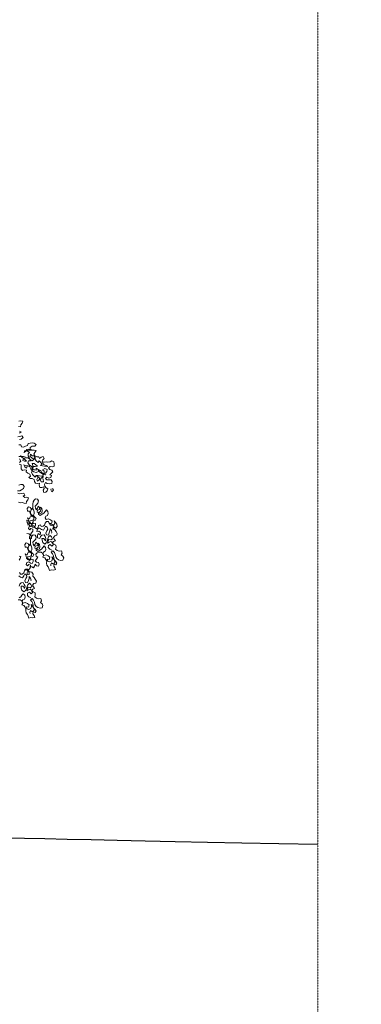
# Model space of a CAD drawing. Header units: millimetres. Extents: x -409347 to -76892, y 286088 to 1850972.
# Tile 162 of 256: x -185586 to -169336, y 541294 to 588077. Entities that reach past the tile are written whole.
import ezdxf

# ---------------------------------------------------------------- set-up
doc = ezdxf.new("R2010")
doc.units = ezdxf.units.MM
doc.linetypes.add('DGN Style 2', pattern=[3.08948, 1.853688, -1.235792])
for name, color, linetype, lineweight in [('a_drzewa', 7, 'Continuous', 0), ('A_P_WAND_BET_A_X', 25, 'Continuous', 0), ('A_P_WAND_BET_V_X', 131, 'DGN Style 2', 0), ('A_P_WAND_BET_X_X', 251, 'Continuous', 30)]:
    doc.layers.add(name, color=color, linetype=linetype, lineweight=lineweight)

msp = doc.modelspace()

# ---------------------------------------------------------------- linework, layer by layer
at = {"layer": 'a_drzewa', "ltscale": 1024}
for p, q in [((-185530, 569019), (-185620, 569002)), ((-185439, 568994), (-185530, 569019)), ((-185530, 568821), (-185472, 568903)), ((-185472, 568903), (-185439, 568994)), ((-185645, 568747), (-185554, 568730)), ((-185599, 568531), (-185517, 568490)), ((-185517, 568490), (-185591, 568424)), ((-185554, 568730), (-185530, 568821)), ((-185673, 568259), (-185574, 568267)), ((-185508, 568144), (-185599, 568135)), ((-185574, 568267), (-185483, 568300)), ((-185426, 568218), (-185508, 568144)), ((-185483, 568300), (-185426, 568218)), ((-185187, 567938), (-185080, 567963)), ((-185080, 567963), (-184989, 567971)), ((-184989, 567971), (-184890, 567955)), ((-184890, 567955), (-184808, 567897)), ((-185623, 567880), (-185524, 567872)), ((-185524, 567872), (-185491, 567781)), ((-185491, 567781), (-185401, 567765)), ((-185401, 567765), (-185302, 567806)), ((-185343, 567592), (-185376, 567502)), ((-185376, 567502), (-185359, 567592)), ((-185359, 567592), (-185269, 567609)), ((-185236, 567584), (-185343, 567592)), ((-185293, 567576), (-185318, 567543)), ((-185302, 567806), (-185220, 567848)), ((-185252, 567658), (-185293, 567576)), ((-185269, 567609), (-185170, 567625)), ((-185145, 567666), (-185252, 567658)), ((-185112, 567518), (-185236, 567584)), ((-185220, 567848), (-185187, 567938)), ((-185186, 567444), (-185112, 567518)), ((-185170, 567625), (-185046, 567625)), ((-185046, 567625), (-185145, 567666)), ((-185079, 567757), (-185088, 567666)), ((-185088, 567666), (-185005, 567625)), ((-184997, 567815), (-185079, 567757)), ((-185005, 567625), (-184890, 567626)), ((-184865, 567815), (-184997, 567815)), ((-184857, 567510), (-184914, 567436)), ((-184890, 567626), (-184799, 567601)), ((-184808, 567897), (-184865, 567815)), ((-184799, 567601), (-184857, 567510)), ((-185623, 567328), (-185516, 567328)), ((-185524, 567098), (-185598, 567040)), ((-185590, 567213), (-185524, 567098)), ((-185441, 567320), (-185557, 567361)), ((-185557, 567361), (-185425, 567246)), ((-185516, 567328), (-185408, 567320)), ((-185310, 567287), (-185441, 567320)), ((-185441, 567139), (-185400, 567222)), ((-185359, 567098), (-185441, 567139)), ((-185425, 567246), (-185334, 567172)), ((-185408, 567320), (-185310, 567287)), ((-185400, 567222), (-185293, 567263)), ((-185268, 567106), (-185359, 567098)), ((-185334, 567172), (-185268, 567106)), ((-185293, 567263), (-185194, 567255)), ((-185194, 567255), (-185112, 567205)), ((-185169, 567115), (-185194, 567024)), ((-185194, 567024), (-185128, 566925)), ((-185178, 567353), (-185186, 567444)), ((-185137, 567271), (-185178, 567353)), ((-185071, 567123), (-185169, 567115)), ((-185079, 567172), (-185137, 567271)), ((-185112, 567205), (-185071, 567123)), ((-185063, 567428), (-185079, 567329)), ((-185079, 567329), (-185013, 567263)), ((-184997, 567115), (-185079, 567172)), ((-184989, 567354), (-185063, 567428)), ((-185013, 567263), (-184931, 567197)), ((-184906, 567173), (-184997, 567115)), ((-184898, 567362), (-184989, 567354)), ((-184931, 567197), (-184865, 567271)), ((-184914, 567436), (-184865, 567354)), ((-184865, 567271), (-184906, 567173)), ((-184848, 567280), (-184898, 567362)), ((-184865, 567354), (-184766, 567313)), ((-184848, 567181), (-184848, 567280)), ((-184791, 567099), (-184848, 567181)), ((-184708, 567041), (-184791, 567099)), ((-184766, 567313), (-184667, 567313)), ((-184659, 567123), (-184708, 567041)), ((-184667, 567313), (-184643, 567222)), ((-184593, 567058), (-184659, 567123)), ((-184643, 567222), (-184568, 567288)), ((-184519, 566959), (-184593, 567058)), ((-184568, 567288), (-184470, 567321)), ((-184486, 567165), (-184519, 567074)), ((-184519, 567074), (-184420, 567049)), ((-184420, 567231), (-184486, 567165)), ((-184478, 567041), (-184445, 566942)), ((-184470, 567321), (-184420, 567231)), ((-184420, 567049), (-184329, 567074)), ((-184329, 567074), (-184239, 567050)), ((-184239, 567050), (-184140, 567066)), ((-184140, 567066), (-184049, 567116)), ((-184049, 567116), (-183967, 567075)), ((-183967, 567075), (-183942, 566968)), ((-185507, 566933), (-185606, 566958)), ((-185515, 566843), (-185507, 566933)), ((-185515, 566744), (-185515, 566843)), ((-185457, 566653), (-185515, 566744)), ((-185375, 566694), (-185457, 566653)), ((-185301, 566900), (-185392, 566925)), ((-185392, 566925), (-185334, 566826)), ((-185268, 566678), (-185375, 566694)), ((-185334, 566826), (-185260, 566769)), ((-185202, 566884), (-185301, 566900)), ((-185276, 566588), (-185268, 566678)), ((-185194, 566530), (-185276, 566588)), ((-185260, 566769), (-185227, 566859)), ((-185227, 566859), (-185136, 566876)), ((-185095, 566826), (-185202, 566884)), ((-185136, 566876), (-185037, 566859)), ((-185128, 566925), (-185029, 566851)), ((-185062, 566736), (-185095, 566826)), ((-184988, 566637), (-185062, 566736)), ((-185037, 566859), (-184988, 566769)), ((-185029, 566851), (-184947, 566794)), ((-184980, 566678), (-185029, 566579)), ((-185029, 566579), (-184971, 566472)), ((-184955, 566901), (-184988, 566991)), ((-184988, 566991), (-184898, 566983)), ((-184988, 566769), (-184980, 566678)), ((-184905, 566588), (-184988, 566637)), ((-184947, 566843), (-184971, 566752)), ((-184971, 566752), (-184897, 566687)), ((-184947, 566794), (-184955, 566901)), ((-184848, 566843), (-184947, 566843)), ((-184807, 566563), (-184905, 566588)), ((-184898, 566983), (-184815, 566934)), ((-184897, 566687), (-184807, 566670)), ((-184733, 566868), (-184848, 566843)), ((-184815, 566934), (-184733, 566868)), ((-184807, 566670), (-184799, 566769)), ((-184691, 566605), (-184807, 566563)), ((-184799, 566769), (-184708, 566703)), ((-184708, 566703), (-184691, 566605)), ((-184584, 566654), (-184675, 566695)), ((-184675, 566695), (-184642, 566596)), ((-184642, 566596), (-184535, 566514)), ((-184593, 566901), (-184519, 566959)), ((-184412, 566868), (-184593, 566901)), ((-184551, 566563), (-184584, 566654)), ((-184461, 566522), (-184551, 566563)), ((-184494, 566695), (-184387, 566753)), ((-184428, 566621), (-184494, 566695)), ((-184445, 566942), (-184329, 566893)), ((-184428, 566514), (-184428, 566621)), ((-184239, 566852), (-184412, 566868)), ((-184387, 566753), (-184271, 566712)), ((-184296, 566613), (-184354, 566531)), ((-184329, 566893), (-184239, 566852)), ((-184271, 566712), (-184296, 566613)), ((-184140, 566844), (-184214, 566786)), ((-184214, 566786), (-184148, 566704)), ((-184148, 566704), (-184057, 566679)), ((-184041, 566836), (-184140, 566844)), ((-184016, 566597), (-184082, 566514)), ((-184057, 566679), (-184016, 566597)), ((-183942, 566869), (-184041, 566836)), ((-183942, 566968), (-183942, 566869)), ((-185095, 566481), (-185194, 566530)), ((-185152, 566332), (-185070, 566390)), ((-185078, 566275), (-185152, 566332)), ((-185070, 566390), (-185095, 566481)), ((-184988, 566283), (-185078, 566275)), ((-184897, 566234), (-184988, 566283)), ((-184971, 566472), (-184905, 566407)), ((-184905, 566407), (-184848, 566333)), ((-184880, 566135), (-184897, 566234)), ((-184831, 566053), (-184880, 566135)), ((-184848, 566333), (-184806, 566415)), ((-184806, 566415), (-184716, 566423)), ((-184716, 566366), (-184798, 566415)), ((-184798, 566415), (-184650, 566407)), ((-184724, 566324), (-184773, 566234)), ((-184773, 566234), (-184732, 566143)), ((-184732, 566143), (-184666, 566209)), ((-184716, 566423), (-184724, 566324)), ((-184642, 566300), (-184716, 566366)), ((-184666, 566209), (-184642, 566300)), ((-184650, 566407), (-184535, 566382)), ((-184543, 566308), (-184609, 566234)), ((-184609, 566234), (-184559, 566119)), ((-184559, 566119), (-184452, 566119)), ((-184436, 566349), (-184543, 566308)), ((-184535, 566514), (-184452, 566465)), ((-184535, 566382), (-184436, 566349)), ((-184518, 566333), (-184477, 566424)), ((-184469, 566242), (-184518, 566333)), ((-184477, 566424), (-184428, 566514)), ((-184452, 566119), (-184469, 566242)), ((-184354, 566531), (-184461, 566522)), ((-184452, 566465), (-184362, 566457)), ((-184353, 566094), (-184403, 565995)), ((-184362, 566457), (-184345, 566473)), ((-184288, 566341), (-184353, 566275)), ((-184353, 566275), (-184287, 566210)), ((-184271, 566045), (-184353, 566094)), ((-184205, 566292), (-184288, 566341)), ((-184287, 566210), (-184180, 566218)), ((-184106, 566325), (-184205, 566292)), ((-184180, 566218), (-184082, 566210)), ((-184082, 566514), (-184156, 566457)), ((-184156, 566457), (-184074, 566416)), ((-184074, 566416), (-184106, 566325)), ((-184082, 566210), (-184040, 566127)), ((-184040, 566127), (-184057, 566037)), ((-185682, 565689), (-185575, 565689)), ((-185534, 565994), (-185625, 565961)), ((-185575, 565689), (-185493, 565731)), ((-185443, 565986), (-185534, 565994)), ((-185493, 565731), (-185410, 565805)), ((-185369, 565895), (-185443, 565986)), ((-185410, 565805), (-185369, 565895)), ((-184740, 566044), (-184831, 566053)), ((-184650, 566061), (-184740, 566044)), ((-184658, 565962), (-184650, 566061)), ((-184633, 565855), (-184658, 565962)), ((-184534, 565855), (-184633, 565855)), ((-184444, 565888), (-184534, 565855)), ((-184476, 565715), (-184427, 565798)), ((-184443, 565617), (-184476, 565715)), ((-184427, 565798), (-184444, 565888)), ((-184336, 565625), (-184443, 565617)), ((-184403, 565995), (-184394, 565905)), ((-184394, 565905), (-184328, 565839)), ((-184271, 565691), (-184336, 565625)), ((-184328, 565839), (-184254, 565781)), ((-184172, 566020), (-184271, 566045)), ((-184254, 565781), (-184271, 565691)), ((-184057, 566037), (-184172, 566020)), ((-184106, 565732), (-184081, 565790)), ((-184056, 565642), (-184106, 565732)), ((-183974, 565724), (-184056, 565642)), ((-184032, 565798), (-183974, 565724)), ((-185575, 565549), (-185674, 565582)), ((-185649, 565154), (-185550, 565121)), ((-185484, 565566), (-185575, 565549)), ((-185394, 565574), (-185484, 565566)), ((-185418, 565434), (-185344, 565492)), ((-185344, 565368), (-185418, 565434)), ((-185344, 565492), (-185394, 565574)), ((-185253, 565385), (-185344, 565368)), ((-185278, 565097), (-185253, 565187)), ((-185163, 565360), (-185253, 565385)), ((-185253, 565187), (-185196, 565270)), ((-185196, 565270), (-185163, 565360)), ((-184966, 565062), (-184945, 565171)), ((-184945, 565171), (-184896, 565249)), ((-184896, 565249), (-184827, 565310)), ((-184827, 565310), (-184733, 565299)), ((-184733, 565299), (-184694, 565217)), ((-184694, 565217), (-184715, 565108)), ((-185550, 565121), (-185459, 565138)), ((-185459, 565138), (-185369, 565113)), ((-185369, 565113), (-185278, 565097)), ((-185229, 564845), (-185162, 564925)), ((-185209, 564732), (-185229, 564845)), ((-185116, 564721), (-185209, 564732)), ((-185162, 564925), (-185071, 564902)), ((-185083, 564635), (-185116, 564721)), ((-185076, 564688), (-185033, 564791)), ((-185076, 564592), (-185076, 564688)), ((-185071, 564902), (-185046, 564812)), ((-185046, 564812), (-184965, 564870)), ((-185033, 564791), (-184972, 564866)), ((-184972, 564866), (-184933, 564784)), ((-184959, 564970), (-184966, 565062)), ((-184965, 564870), (-184959, 564970)), ((-184933, 564784), (-184903, 564687)), ((-184903, 564687), (-184895, 564595)), ((-184793, 565032), (-184854, 564957)), ((-184854, 564957), (-184835, 564862)), ((-184835, 564862), (-184782, 564789)), ((-184715, 565108), (-184793, 565032)), ((-184782, 564789), (-184732, 564867)), ((-184732, 564770), (-184761, 564676)), ((-184761, 564676), (-184668, 564665)), ((-184732, 564867), (-184703, 564961)), ((-184635, 564800), (-184732, 564770)), ((-184703, 564961), (-184642, 564892)), ((-184668, 564665), (-184592, 564730)), ((-184642, 564892), (-184635, 564800)), ((-184581, 564823), (-184593, 564922)), ((-184593, 564922), (-184527, 564846)), ((-184592, 564730), (-184581, 564823)), ((-184509, 564751), (-184534, 564650)), ((-184527, 564846), (-184509, 564751)), ((-184436, 564631), (-184380, 564714)), ((-184380, 564714), (-184315, 564781)), ((-184315, 564781), (-184247, 564717)), ((-184247, 564717), (-184225, 564615)), ((-185163, 564261), (-185250, 564294)), ((-185250, 564294), (-185223, 564186)), ((-185114, 564367), (-185213, 564403)), ((-185213, 564403), (-185171, 564303)), ((-185171, 564303), (-185153, 564209)), ((-185137, 564170), (-185163, 564261)), ((-185153, 564209), (-185085, 564144)), ((-185080, 564455), (-185114, 564367)), ((-185098, 564261), (-185003, 564280)), ((-185079, 564166), (-185098, 564261)), ((-185025, 564555), (-185083, 564635)), ((-184998, 564494), (-185080, 564455)), ((-185036, 564510), (-185076, 564592)), ((-184942, 564528), (-185036, 564510)), ((-184940, 564510), (-185025, 564555)), ((-185003, 564280), (-184912, 564335)), ((-184916, 564438), (-184998, 564494)), ((-184992, 564133), (-184947, 564218)), ((-184947, 564218), (-184936, 564311)), ((-184884, 564448), (-184942, 564528)), ((-184895, 564595), (-184940, 564510)), ((-184936, 564311), (-184845, 564289)), ((-184912, 564335), (-184916, 564438)), ((-184804, 564380), (-184884, 564448)), ((-184845, 564289), (-184804, 564380)), ((-184684, 564675), (-184695, 564581)), ((-184695, 564581), (-184613, 564525)), ((-184616, 564610), (-184684, 564675)), ((-184534, 564650), (-184616, 564610)), ((-184613, 564525), (-184510, 564578)), ((-184510, 564578), (-184436, 564631)), ((-184344, 564495), (-184378, 564407)), ((-184378, 564407), (-184324, 564334)), ((-184307, 564229), (-184367, 564154)), ((-184258, 564527), (-184344, 564495)), ((-184324, 564334), (-184222, 564357)), ((-184208, 564241), (-184307, 564229)), ((-184225, 564615), (-184258, 564527)), ((-184222, 564357), (-184119, 564313)), ((-184189, 564146), (-184208, 564241)), ((-184119, 564313), (-184040, 564246)), ((-184040, 564246), (-184065, 564144)), ((-183920, 564174), (-183945, 564264)), ((-183945, 564264), (-183880, 564188)), ((-185223, 564186), (-185184, 564104)), ((-185184, 564104), (-185199, 564066)), ((-185173, 563908), (-185128, 563993)), ((-185108, 563832), (-185173, 563908)), ((-185140, 564063), (-185137, 564170)), ((-185072, 563998), (-185140, 564063)), ((-185128, 563993), (-185046, 564032)), ((-185047, 563907), (-185108, 563832)), ((-185085, 564144), (-184992, 564133)), ((-185007, 564095), (-185079, 564166)), ((-184998, 564052), (-185072, 563998)), ((-184960, 563873), (-185047, 563907)), ((-185046, 564032), (-184967, 563965)), ((-185016, 563695), (-184960, 563777)), ((-184934, 564148), (-185007, 564095)), ((-184908, 564030), (-184998, 564052)), ((-184967, 563965), (-184874, 563954)), ((-184960, 563777), (-184960, 563873)), ((-184833, 564142), (-184934, 564148)), ((-184853, 563938), (-184908, 564030)), ((-184874, 563954), (-184829, 564039)), ((-184778, 563878), (-184853, 563938)), ((-184829, 564039), (-184833, 564142)), ((-184713, 563946), (-184778, 563878)), ((-184776, 563763), (-184744, 563869)), ((-184673, 563768), (-184776, 563763)), ((-184744, 563869), (-184636, 563915)), ((-184695, 564043), (-184713, 563946)), ((-184602, 564080), (-184695, 564043)), ((-184598, 563707), (-184673, 563768)), ((-184636, 563915), (-184554, 563859)), ((-184562, 563998), (-184602, 564080)), ((-184470, 564006), (-184562, 563998)), ((-184554, 563859), (-184460, 563829)), ((-184397, 564059), (-184470, 564006)), ((-184460, 563829), (-184403, 563911)), ((-184403, 563911), (-184353, 564019)), ((-184367, 564154), (-184397, 564059)), ((-184353, 564019), (-184278, 563958)), ((-184301, 563790), (-184345, 563687)), ((-184252, 563868), (-184301, 563790)), ((-184278, 563958), (-184252, 563868)), ((-184105, 564101), (-184189, 564146)), ((-184175, 563693), (-184150, 563795)), ((-184065, 564144), (-184163, 564162)), ((-184163, 564162), (-184140, 564060)), ((-184150, 563795), (-184139, 563888)), ((-184140, 564060), (-184045, 564031)), ((-184139, 563888), (-184074, 563812)), ((-184011, 564090), (-184105, 564101)), ((-184074, 563812), (-184051, 563710)), ((-184045, 564031), (-183949, 564079)), ((-183960, 564006), (-184011, 564090)), ((-183967, 563982), (-184001, 563894)), ((-184001, 563894), (-183989, 563843)), ((-183967, 563905), (-183960, 564006)), ((-183870, 563916), (-183967, 563982)), ((-183906, 563836), (-183967, 563905)), ((-183949, 564079), (-183920, 564174)), ((-183852, 563763), (-183906, 563836)), ((-183880, 564188), (-183818, 564101)), ((-183802, 563995), (-183870, 563916)), ((-183804, 563667), (-183852, 563763)), ((-183818, 564101), (-183802, 563995)), ((-185246, 563662), (-185148, 563644)), ((-185148, 563644), (-185071, 563594)), ((-185117, 563528), (-185076, 563620)), ((-185115, 563414), (-185117, 563528)), ((-185024, 563421), (-185115, 563414)), ((-185076, 563620), (-185016, 563695)), ((-185076, 563352), (-185055, 563460)), ((-185068, 563260), (-185076, 563352)), ((-185071, 563594), (-185017, 563521)), ((-185055, 563460), (-185006, 563538)), ((-185017, 563521), (-185024, 563421)), ((-185006, 563538), (-184936, 563599)), ((-184903, 563321), (-184964, 563246)), ((-184936, 563599), (-184843, 563588)), ((-184824, 563397), (-184903, 563321)), ((-184843, 563588), (-184803, 563506)), ((-184803, 563506), (-184824, 563397)), ((-184739, 563574), (-184705, 563662)), ((-184730, 563464), (-184739, 563574)), ((-184627, 563421), (-184730, 563464)), ((-184705, 563662), (-184607, 563596)), ((-184594, 563527), (-184627, 563421)), ((-184607, 563596), (-184598, 563707)), ((-184525, 563587), (-184594, 563527)), ((-184521, 563340), (-184528, 563432)), ((-184528, 563432), (-184432, 563432)), ((-184427, 563599), (-184525, 563587)), ((-184486, 563236), (-184521, 563340)), ((-184432, 563432), (-184364, 563320)), ((-184376, 563514), (-184427, 563599)), ((-184343, 563428), (-184376, 563514)), ((-184364, 563320), (-184343, 563428)), ((-184345, 563687), (-184312, 563601)), ((-184275, 563316), (-184327, 563226)), ((-184312, 563601), (-184219, 563590)), ((-184245, 563410), (-184275, 563316)), ((-184262, 563198), (-184248, 563303)), ((-184248, 563303), (-184199, 563381)), ((-184212, 563498), (-184245, 563410)), ((-184219, 563590), (-184175, 563693)), ((-184133, 563574), (-184212, 563498)), ((-184199, 563381), (-184097, 563356)), ((-184102, 563285), (-184188, 563252)), ((-184072, 563505), (-184133, 563574)), ((-184016, 563222), (-184102, 563285)), ((-184097, 563356), (-184024, 563409)), ((-184024, 563409), (-184072, 563505)), ((-184051, 563710), (-184064, 563683)), ((-184033, 563202), (-183972, 563277)), ((-183984, 563472), (-183917, 563551)), ((-183944, 563390), (-183984, 563472)), ((-183972, 563277), (-183886, 563310)), ((-183886, 563310), (-183944, 563390)), ((-183917, 563551), (-183826, 563577)), ((-183826, 563577), (-183804, 563667)), ((-185339, 563135), (-185272, 563214)), ((-185319, 563022), (-185339, 563135)), ((-185226, 563011), (-185319, 563022)), ((-185272, 563214), (-185181, 563192)), ((-185193, 562925), (-185226, 563011)), ((-185135, 562844), (-185193, 562925)), ((-185186, 562977), (-185143, 563080)), ((-185186, 562881), (-185186, 562977)), ((-185146, 562799), (-185186, 562881)), ((-185181, 563192), (-185155, 563101)), ((-185155, 563101), (-185075, 563159)), ((-185052, 562818), (-185146, 562799)), ((-185143, 563080), (-185082, 563155)), ((-185050, 562799), (-185135, 562844)), ((-185082, 563155), (-185042, 563073)), ((-185075, 563159), (-185068, 563260)), ((-184993, 562737), (-185052, 562818)), ((-185005, 562884), (-185050, 562799)), ((-185042, 563073), (-185012, 562976)), ((-185012, 562976), (-185005, 562884)), ((-184964, 563246), (-184945, 563151)), ((-184945, 563151), (-184891, 563078)), ((-184891, 563078), (-184842, 563156)), ((-184842, 563060), (-184871, 562965)), ((-184871, 562965), (-184778, 562954)), ((-184842, 563156), (-184813, 563251)), ((-184744, 563090), (-184842, 563060)), ((-184813, 563251), (-184752, 563181)), ((-184794, 562964), (-184805, 562871)), ((-184805, 562871), (-184723, 562814)), ((-184726, 562899), (-184794, 562964)), ((-184778, 562954), (-184702, 563019)), ((-184752, 563181), (-184744, 563090)), ((-184644, 562939), (-184726, 562899)), ((-184723, 562814), (-184620, 562867)), ((-184691, 563112), (-184702, 563211)), ((-184702, 563211), (-184637, 563135)), ((-184702, 563019), (-184691, 563112)), ((-184619, 563041), (-184644, 562939)), ((-184637, 563135), (-184619, 563041)), ((-184620, 562867), (-184546, 562921)), ((-184546, 562921), (-184490, 563003)), ((-184490, 563003), (-184425, 563071)), ((-184392, 563158), (-184486, 563236)), ((-184368, 562817), (-184454, 562784)), ((-184425, 563071), (-184357, 563006)), ((-184327, 563226), (-184392, 563158)), ((-184334, 562904), (-184368, 562817)), ((-184357, 563006), (-184334, 562904)), ((-184188, 563252), (-184262, 563198)), ((-184223, 562991), (-184216, 563091)), ((-184155, 562926), (-184223, 562991)), ((-184216, 563091), (-184132, 563142)), ((-184059, 562878), (-184155, 562926)), ((-184132, 563142), (-184055, 563063)), ((-184080, 562769), (-184008, 562842)), ((-184055, 563063), (-183990, 563131)), ((-183955, 563153), (-184033, 563202)), ((-183990, 563131), (-184016, 563222)), ((-184008, 562842), (-183931, 562763)), ((-183863, 563112), (-183955, 563153)), ((-183874, 562923), (-183856, 563020)), ((-183802, 562851), (-183874, 562923)), ((-183856, 563020), (-183863, 563112)), ((-183700, 562826), (-183802, 562851)), ((-183590, 562834), (-183700, 562826)), ((-183560, 562737), (-183590, 562834)), ((-185526, 562566), (-185617, 562591)), ((-185617, 562393), (-185559, 562476)), ((-185559, 562476), (-185526, 562566)), ((-185223, 562656), (-185322, 562693)), ((-185322, 562693), (-185281, 562593)), ((-185281, 562593), (-185263, 562498)), ((-185263, 562498), (-185195, 562433)), ((-185190, 562744), (-185223, 562656)), ((-185208, 562550), (-185113, 562569)), ((-185189, 562456), (-185208, 562550)), ((-185195, 562433), (-185101, 562422)), ((-185108, 562784), (-185190, 562744)), ((-185117, 562384), (-185189, 562456)), ((-185044, 562438), (-185117, 562384)), ((-185113, 562569), (-185021, 562624)), ((-185026, 562727), (-185108, 562784)), ((-185101, 562422), (-185056, 562507)), ((-185056, 562507), (-185045, 562600)), ((-185045, 562600), (-184955, 562578)), ((-184943, 562431), (-185044, 562438)), ((-185021, 562624), (-185026, 562727)), ((-184914, 562670), (-184993, 562737)), ((-184955, 562578), (-184914, 562670)), ((-184939, 562328), (-184943, 562431)), ((-184850, 562372), (-184782, 562451)), ((-184782, 562307), (-184850, 562372)), ((-184822, 562677), (-184753, 562738)), ((-184804, 562583), (-184822, 562677)), ((-184726, 562533), (-184804, 562583)), ((-184782, 562451), (-184726, 562533)), ((-184753, 562738), (-184672, 562778)), ((-184672, 562778), (-184568, 562782)), ((-184568, 562782), (-184485, 562708)), ((-184454, 562784), (-184488, 562696)), ((-184488, 562696), (-184434, 562623)), ((-184452, 562622), (-184486, 562534)), ((-184486, 562534), (-184391, 562505)), ((-184485, 562708), (-184452, 562622)), ((-184434, 562623), (-184332, 562646)), ((-184391, 562505), (-184337, 562431)), ((-184337, 562431), (-184298, 562349)), ((-184332, 562646), (-184229, 562602)), ((-184298, 562349), (-184309, 562256)), ((-184175, 562433), (-184272, 562451)), ((-184272, 562451), (-184250, 562350)), ((-184250, 562350), (-184155, 562320)), ((-184229, 562602), (-184150, 562535)), ((-184150, 562535), (-184175, 562433)), ((-184155, 562320), (-184059, 562368)), ((-184026, 562696), (-184080, 562769)), ((-184059, 562368), (-184030, 562463)), ((-184030, 562463), (-184055, 562553)), ((-184055, 562553), (-183990, 562477)), ((-183971, 562605), (-184026, 562696)), ((-183990, 562477), (-183928, 562390)), ((-183955, 562499), (-183971, 562605)), ((-183932, 562397), (-183955, 562499)), ((-183871, 562328), (-183932, 562397)), ((-183931, 562763), (-183894, 562670)), ((-183928, 562390), (-183912, 562284)), ((-183894, 562670), (-183867, 562561)), ((-183867, 562561), (-183812, 562469)), ((-183812, 562469), (-183734, 562420)), ((-183734, 562420), (-183628, 562388)), ((-183628, 562388), (-183529, 562400)), ((-183605, 562652), (-183560, 562737)), ((-183530, 562592), (-183605, 562652)), ((-183490, 562510), (-183530, 562592)), ((-183529, 562400), (-183490, 562510)), ((-185357, 561888), (-185386, 561793)), ((-185296, 561963), (-185357, 561888)), ((-185356, 561951), (-185258, 561933)), ((-185197, 561975), (-185296, 561963)), ((-185283, 562197), (-185238, 562282)), ((-185218, 562121), (-185283, 562197)), ((-185258, 561933), (-185180, 561884)), ((-185238, 562282), (-185156, 562322)), ((-185227, 561817), (-185186, 561909)), ((-185157, 562196), (-185218, 562121)), ((-185179, 561880), (-185197, 561975)), ((-185186, 561909), (-185126, 561984)), ((-185180, 561884), (-185127, 561811)), ((-185094, 561835), (-185179, 561880)), ((-185070, 562162), (-185157, 562196)), ((-185156, 562322), (-185077, 562254)), ((-185126, 561984), (-185069, 562066)), ((-185109, 562100), (-185007, 562075)), ((-185077, 562254), (-184984, 562243)), ((-185069, 562066), (-185070, 562162)), ((-185007, 562075), (-184929, 562026)), ((-184984, 562243), (-184939, 562328)), ((-184929, 562026), (-184877, 562115)), ((-184877, 562115), (-184844, 562202)), ((-184844, 562202), (-184783, 562133)), ((-184783, 562133), (-184685, 562115)), ((-184691, 562285), (-184782, 562307)), ((-184652, 562203), (-184691, 562285)), ((-184685, 562115), (-184652, 562203)), ((-184309, 562256), (-184286, 562155)), ((-184286, 562155), (-184225, 562086)), ((-184225, 562086), (-184199, 561995)), ((-184199, 561995), (-184166, 561909)), ((-184166, 561909), (-184076, 561935)), ((-184077, 562271), (-184111, 562183)), ((-184111, 562183), (-184099, 562132)), ((-183979, 562205), (-184077, 562271)), ((-184076, 561935), (-183976, 561928)), ((-183912, 562284), (-183979, 562205)), ((-183976, 561928), (-183881, 561947)), ((-183968, 562106), (-183950, 562203)), ((-183907, 562037), (-183968, 562106)), ((-183950, 562203), (-183862, 562170)), ((-183881, 561947), (-183907, 562037)), ((-183817, 562255), (-183871, 562328)), ((-183862, 562170), (-183817, 562255)), ((-185626, 561649), (-185544, 561592)), ((-185551, 561732), (-185591, 561814)), ((-185459, 561739), (-185551, 561732)), ((-185544, 561592), (-185449, 561563)), ((-185386, 561793), (-185459, 561739)), ((-185449, 561563), (-185393, 561645)), ((-185393, 561645), (-185342, 561752)), ((-185342, 561752), (-185267, 561692)), ((-185291, 561524), (-185334, 561421)), ((-185334, 561421), (-185302, 561334)), ((-185242, 561602), (-185291, 561524)), ((-185267, 561692), (-185242, 561602)), ((-185225, 561703), (-185227, 561817)), ((-185133, 561710), (-185225, 561703)), ((-185208, 561323), (-185165, 561427)), ((-185165, 561427), (-185140, 561528)), ((-185140, 561528), (-185129, 561622)), ((-185127, 561811), (-185133, 561710)), ((-185129, 561622), (-185063, 561546)), ((-185001, 561824), (-185094, 561835)), ((-185063, 561546), (-185041, 561444)), ((-185041, 561444), (-185053, 561417)), ((-184950, 561739), (-185001, 561824)), ((-184956, 561639), (-184950, 561739)), ((-184895, 561570), (-184956, 561639)), ((-184842, 561497), (-184895, 561570)), ((-184793, 561401), (-184842, 561497)), ((-184816, 561310), (-184793, 561401)), ((-185584, 561260), (-185616, 561154)), ((-185515, 561321), (-185584, 561260)), ((-185510, 561074), (-185517, 561166)), ((-185517, 561166), (-185421, 561166)), ((-185416, 561333), (-185515, 561321)), ((-185476, 560970), (-185510, 561074)), ((-185381, 560892), (-185476, 560970)), ((-185421, 561166), (-185353, 561053)), ((-185365, 561248), (-185416, 561333)), ((-185316, 560960), (-185381, 560892)), ((-185332, 561162), (-185365, 561248)), ((-185353, 561053), (-185332, 561162)), ((-185264, 561049), (-185316, 560960)), ((-185302, 561334), (-185208, 561323)), ((-185235, 561144), (-185264, 561049)), ((-185251, 560932), (-185237, 561037)), ((-185178, 560986), (-185251, 560932)), ((-185237, 561037), (-185188, 561114)), ((-185201, 561232), (-185235, 561144)), ((-185122, 561308), (-185201, 561232)), ((-185188, 561114), (-185086, 561089)), ((-185092, 561019), (-185178, 560986)), ((-185061, 561239), (-185122, 561308)), ((-185005, 560955), (-185092, 561019)), ((-185086, 561089), (-185013, 561143)), ((-185013, 561143), (-185061, 561239)), ((-185022, 560936), (-184962, 561011)), ((-184944, 560886), (-185022, 560936)), ((-184980, 560865), (-185005, 560955)), ((-184974, 561205), (-184906, 561285)), ((-184934, 561124), (-184974, 561205)), ((-184962, 561011), (-184876, 561043)), ((-184876, 561043), (-184934, 561124)), ((-184906, 561285), (-184816, 561310)), ((-185661, 560512), (-185558, 560516)), ((-185609, 560601), (-185536, 560654)), ((-185558, 560516), (-185474, 560441)), ((-185536, 560654), (-185479, 560737)), ((-185479, 560737), (-185415, 560805)), ((-185443, 560518), (-185477, 560430)), ((-185357, 560550), (-185443, 560518)), ((-185415, 560805), (-185347, 560740)), ((-185324, 560638), (-185357, 560550)), ((-185347, 560740), (-185324, 560638)), ((-185212, 560725), (-185206, 560825)), ((-185144, 560660), (-185212, 560725)), ((-185206, 560825), (-185121, 560876)), ((-185048, 560612), (-185144, 560660)), ((-185121, 560876), (-185045, 560797)), ((-185069, 560503), (-184997, 560575)), ((-185015, 560430), (-185069, 560503)), ((-185045, 560797), (-184980, 560865)), ((-184997, 560575), (-184921, 560497)), ((-184853, 560846), (-184944, 560886)), ((-184921, 560497), (-184884, 560403)), ((-184863, 560656), (-184845, 560754)), ((-184791, 560584), (-184863, 560656)), ((-184845, 560754), (-184853, 560846)), ((-184689, 560559), (-184791, 560584)), ((-184579, 560568), (-184689, 560559)), ((-184594, 560386), (-184549, 560471)), ((-184549, 560471), (-184579, 560568)), ((-185477, 560430), (-185423, 560357)), ((-185442, 560355), (-185475, 560268)), ((-185475, 560268), (-185381, 560238)), ((-185474, 560441), (-185442, 560355)), ((-185423, 560357), (-185322, 560380)), ((-185381, 560238), (-185327, 560165)), ((-185327, 560165), (-185287, 560083)), ((-185322, 560380), (-185218, 560336)), ((-185287, 560083), (-185298, 559990)), ((-185164, 560167), (-185262, 560185)), ((-185262, 560185), (-185239, 560083)), ((-185239, 560083), (-185144, 560054)), ((-185218, 560336), (-185139, 560269)), ((-185139, 560269), (-185164, 560167)), ((-185144, 560054), (-185048, 560102)), ((-185066, 560005), (-185100, 559917)), ((-184969, 559939), (-185066, 560005)), ((-185048, 560102), (-185019, 560197)), ((-185019, 560197), (-185045, 560287)), ((-185045, 560287), (-184979, 560211)), ((-184960, 560338), (-185015, 560430)), ((-184979, 560211), (-184917, 560124)), ((-184901, 560018), (-184969, 559939)), ((-184944, 560232), (-184960, 560338)), ((-184921, 560131), (-184944, 560232)), ((-184860, 560062), (-184921, 560131)), ((-184917, 560124), (-184901, 560018)), ((-184884, 560403), (-184857, 560295)), ((-184806, 559988), (-184860, 560062)), ((-184857, 560295), (-184801, 560203)), ((-184801, 560203), (-184724, 560154)), ((-184724, 560154), (-184618, 560122)), ((-184618, 560122), (-184519, 560133)), ((-184519, 560325), (-184594, 560386)), ((-184479, 560244), (-184519, 560325)), ((-184519, 560133), (-184479, 560244)), ((-185298, 559990), (-185275, 559888)), ((-185275, 559888), (-185214, 559819)), ((-185214, 559819), (-185189, 559729)), ((-185189, 559729), (-185156, 559643)), ((-185156, 559643), (-185065, 559669)), ((-185100, 559917), (-185089, 559866)), ((-185065, 559669), (-184965, 559662)), ((-184965, 559662), (-184871, 559680)), ((-184957, 559840), (-184939, 559937)), ((-184896, 559771), (-184957, 559840)), ((-184939, 559937), (-184851, 559904)), ((-184871, 559680), (-184896, 559771)), ((-184851, 559904), (-184806, 559988))]:
    msp.add_line(p, q, dxfattribs=at)
at = {"layer": 'A_P_WAND_BET_A_X', "ltscale": 0.01}
msp.add_3dface([(-409347, 1850972), (-87526, 1850972), (-87526, 286088), (-409347, 286088)], dxfattribs=at)
at = {"layer": 'A_P_WAND_BET_V_X'}
msp.add_3dface([(-346400, 627362), (-346400, 492362), (-171400, 492362), (-171400, 627362)], dxfattribs=at)
at = {"layer": 'A_P_WAND_BET_X_X', "ltscale": 0.01}
msp.add_open_spline([(-171400, 548881), (-191888, 549304), (-202643, 549540), (-205571, 552712), (-227554, 551582), (-230334, 551888), (-230788, 551938)], degree=3, knots=[0, 0, 0, 0, 0.021252, 0.465527, 0.909802, 1, 1, 1, 1], dxfattribs=at)

doc.saveas('drawing.dxf')
